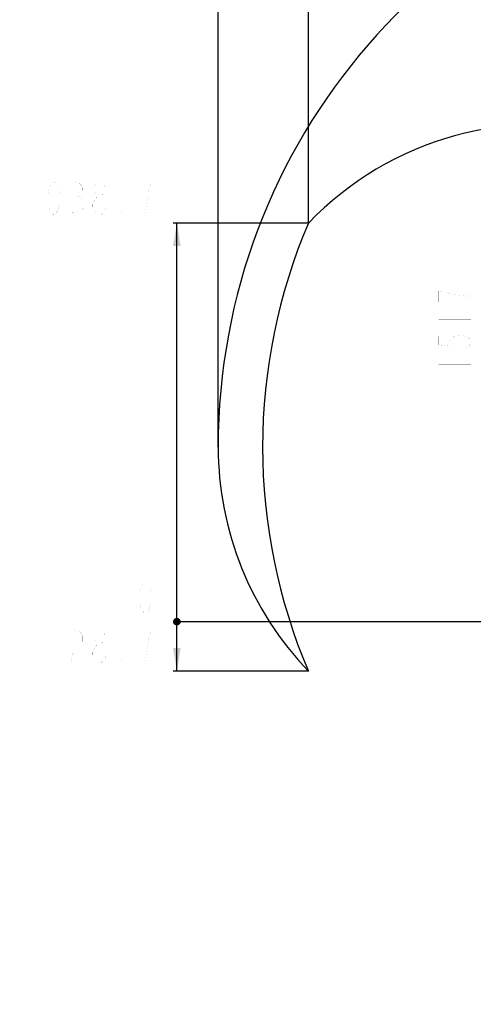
# Model space of a CAD drawing. Header units: millimetres. Extents: x 0 to 11890, y 0 to 8410.
# Tile 86 of 130: x 4595 to 5776, y 3590 to 6156. Entities that reach past the tile are written whole.
import ezdxf

# ---------------------------------------------------------------- set-up
doc = ezdxf.new("R2010")
doc.units = ezdxf.units.MM
doc.header["$LTSCALE"] = 653.95
doc.layers.get('0').update_dxf_attribs({"linetype": 'CONTINUOUS'})
doc.layers.add('JISHUZILIAO_DXF_DIMENSION', color=7, linetype='CONTINUOUS')
doc.styles.get("Standard").update_dxf_attribs({"font": 'txt', "width": 0.7})
doc.dimstyles.new('DIMSTYLE_10', dxfattribs={"dimtxt": 85, "dimasz": 60, "dimexe": 1, "dimexo": 0, "dimgap": 2.125, "dimtad": 0, "dimtih": 1, "dimtoh": 1, "dimdec": 1, "dimdsep": 46, "dimtxsty": 'Standard', "dimblk": '_FILLED', "dimblk1": '_FILLED', "dimblk2": '_FILLED', "dimcen": 0.09, "dimclrt": 5, "dimazin": 2, "dimtp": 1.2, "dimtm": 1.2, "dimtfac": 1, "dimtdec": 1, "dimtofl": 0, "dimtmove": 0, "dimatfit": 3, "dimldrblk": '_FILLED', "dimfxl": 1, "dimtolj": 1, "dimarcsym": 0})
doc.dimstyles.new('DIMSTYLE_7', dxfattribs={"dimtxt": 85, "dimasz": 60, "dimexe": 1, "dimexo": 0, "dimgap": 2.125, "dimtad": 0, "dimtih": 1, "dimtoh": 1, "dimdsep": 46, "dimtxsty": 'Standard', "dimblk": '_FILLED', "dimblk1": '_FILLED', "dimblk2": '_FILLED', "dimcen": 0.09, "dimclrt": 5, "dimazin": 2, "dimtp": 0.1, "dimtm": 0.1, "dimtfac": 1, "dimtofl": 0, "dimtmove": 0, "dimatfit": 3, "dimldrblk": '_FILLED', "dimfxl": 1, "dimtolj": 1, "dimarcsym": 0})
doc.dimstyles.new('DIMSTYLE_8', dxfattribs={"dimtxt": 85, "dimasz": 60, "dimexe": 1, "dimexo": 0, "dimgap": 2.125, "dimtad": 0, "dimtih": 1, "dimtoh": 1, "dimdec": 1, "dimdsep": 46, "dimtxsty": 'Standard', "dimblk": '_FILLED', "dimblk1": '_FILLED', "dimblk2": '_FILLED', "dimcen": 0.09, "dimclrt": 5, "dimazin": 2, "dimtp": 0.5, "dimtm": 0.5, "dimtfac": 1, "dimtdec": 1, "dimtofl": 0, "dimtmove": 0, "dimatfit": 3, "dimldrblk": '_FILLED', "dimfxl": 1, "dimtolj": 1, "dimarcsym": 0})

# ---------------------------------------------------------------- blocks, each defined once
blk = doc.blocks.new('*D14')
at = {"layer": 'JISHUZILIAO_DXF_DIMENSION', "color": 2, "linetype": 'Continuous', "transparency": 16777216}
blk.add_line((5111.6, 5042.3), (5111.6, 6825), dxfattribs=at)
blk = doc.blocks.new('_FILLED')
at = {"color": 0, "linetype": 'ByBlock'}
blk.add_solid([(0, 0), (-1, 0.167), (-1, -0.167)], dxfattribs=at)
blk = doc.blocks.new('*D15')
at = {"layer": 'JISHUZILIAO_DXF_DIMENSION', "color": 2, "linetype": 'Continuous', "transparency": 16777216}
blk.add_line((5346.7, 5626), (5346.7, 6825), dxfattribs=at)
blk = doc.blocks.new('*D17')
at = {"layer": 'JISHUZILIAO_DXF_DIMENSION', "color": 2, "linetype": 'Continuous', "transparency": 16777216}
blk.add_line((5346.7, 4458.6), (4994, 4458.6), dxfattribs=at)
blk = doc.blocks.new('*D18')
at = {"layer": 'JISHUZILIAO_DXF_DIMENSION', "color": 2, "linetype": 'Continuous', "transparency": 16777216}
blk.add_line((6391.9, 4587.3), (4994, 4587.3), dxfattribs=at)
blk = doc.blocks.new('*D19')
at = {"layer": 'JISHUZILIAO_DXF_DIMENSION', "color": 2, "linetype": 'Continuous', "transparency": 16777216}
blk.add_line((5346.7, 5626), (4994, 5626), dxfattribs=at)

msp = doc.modelspace()

# ---------------------------------------------------------------- linework, layer by layer
at = {"color": 2, "linetype": 'Continuous'}
msp.add_line((5004.011, 4458.612), (5004.011, 5625.987), dxfattribs=at)
at = {"color": 2, "linetype": 'Continuous', "const_width": 10}
msp.add_lwpolyline([(4999.011, 4587.3, 1), (5009.011, 4587.3, 1)], format="xyb", close=True, dxfattribs=at)
msp.add_lwpolyline([(4999.011, 4587.3, 1), (5009.011, 4587.3, 1)], format="xyb", close=True, dxfattribs=at)
at = {"color": 2, "linetype": 'Continuous'}
for centre, radius, start, end in [((6713.715, 5042.3), 1602.087, 295, 180), ((5953.715, 5042.3), 842.087, 13.879473, 136.120527), ((6713.715, 5042.3), 1486.376, 156.877926, 203.122074), ((5953.715, 5042.3), 842.087, 180, 223.879473)]:
    msp.add_arc(centre, radius, start, end, dxfattribs=at)
for points in [[(5004.011, 5625.987), (5014.011, 5565.987), (4994.011, 5565.987)], [(5004.011, 4458.612), (4994.011, 4518.612), (5014.011, 4518.612)]]:
    msp.add_solid(points, dxfattribs=at)
at = {"layer": 'JISHUZILIAO_DXF_DIMENSION', "color": 5, "linetype": 'Continuous', "const_width": 0.1}
for points in [[(4624.261, 5732.237), (4624.261, 5647.237)], [(4683.761, 5647.237), (4676.324, 5654.32), (4672.605, 5661.403), (4668.886, 5675.57), (4668.886, 5703.903), (4672.605, 5718.07), (4676.324, 5725.154), (4683.761, 5732.237), (4691.199, 5725.154), (4694.918, 5718.07), (4698.636, 5703.903), (4698.636, 5675.57), (4694.918, 5661.403), (4691.199, 5654.32), (4683.761, 5647.237)], [(4732.105, 5725.154), (4739.543, 5732.237), (4746.98, 5732.237), (4754.418, 5725.154), (4758.136, 5718.07), (4758.136, 5710.986), (4754.418, 5703.903), (4746.98, 5696.82), (4754.418, 5689.737)], [(4799.042, 5696.82), (4791.605, 5703.903), (4787.887, 5710.986), (4787.887, 5718.07), (4791.605, 5725.154), (4799.042, 5732.237), (4806.48, 5732.237), (4813.918, 5725.154), (4817.637, 5718.07), (4817.637, 5710.986), (4813.918, 5703.903), (4806.48, 5696.82)], [(4921.762, 5647.237), (4925.48, 5682.653), (4929.199, 5703.903), (4932.918, 5718.07), (4936.636, 5732.237), (4906.886, 5732.237)], [(4739.543, 5696.82), (4746.98, 5696.82)], [(4784.168, 5668.487), (4784.168, 5675.57), (4787.887, 5682.653), (4791.605, 5689.737), (4799.042, 5696.82), (4806.48, 5696.82), (4813.918, 5689.737)], [(4754.418, 5689.737), (4761.855, 5675.57), (4761.855, 5668.487), (4758.136, 5661.403), (4754.418, 5654.32), (4746.98, 5647.237), (4739.543, 5647.237), (4732.105, 5654.32), (4728.386, 5661.403)], [(4813.918, 5689.737), (4821.355, 5675.57), (4821.355, 5668.487), (4817.637, 5661.403), (4813.918, 5654.32), (4806.48, 5647.237), (4799.042, 5647.237)], [(4799.042, 5647.237), (4791.605, 5654.32), (4784.168, 5668.487)], [(4862.261, 5647.237), (4858.543, 5647.237), (4858.543, 5654.32), (4862.261, 5647.237)], [(5770.772, 5435.05), (5735.356, 5438.768), (5714.105, 5442.487), (5699.939, 5446.206), (5685.772, 5449.925), (5685.772, 5420.175)], [(5685.772, 5375.55), (5770.772, 5375.55)], [(5685.772, 5330.924), (5685.772, 5308.612), (5721.189, 5304.893), (5714.105, 5312.331), (5714.105, 5319.768), (5721.189, 5327.206), (5728.272, 5330.924), (5742.439, 5334.644), (5756.605, 5330.924), (5763.689, 5327.206), (5770.772, 5319.768), (5770.772, 5312.331), (5763.689, 5304.893), (5756.605, 5301.175)], [(5685.772, 5256.549), (5770.772, 5256.549)], [(4921.762, 4608.55), (4914.324, 4615.633), (4910.605, 4622.716), (4906.886, 4636.883), (4906.886, 4665.216), (4910.605, 4679.383), (4914.324, 4686.466), (4921.762, 4693.55), (4929.199, 4686.466), (4932.918, 4679.383), (4936.636, 4665.216), (4936.636, 4636.883), (4932.918, 4622.716), (4929.199, 4615.633), (4921.762, 4608.55)], [(4683.761, 4564.862), (4683.761, 4479.862)], [(4728.386, 4550.696), (4732.105, 4557.779), (4739.543, 4564.862), (4746.98, 4564.862), (4754.418, 4557.779), (4758.136, 4550.696), (4758.136, 4536.529), (4754.418, 4529.446)], [(4799.042, 4529.446), (4791.605, 4536.529), (4787.887, 4543.612), (4787.887, 4550.696), (4791.605, 4557.779), (4799.042, 4564.862), (4806.48, 4564.862), (4813.918, 4557.779), (4817.637, 4550.696), (4817.637, 4543.612), (4813.918, 4536.529), (4806.48, 4529.446)], [(4921.762, 4479.862), (4925.48, 4515.279), (4929.199, 4536.529), (4932.918, 4550.696), (4936.636, 4564.862), (4906.886, 4564.862)], [(4754.418, 4529.446), (4739.543, 4515.279), (4732.105, 4501.112), (4728.386, 4479.862), (4758.136, 4479.862)], [(4784.168, 4501.112), (4784.168, 4508.196), (4787.887, 4515.279), (4791.605, 4522.362), (4799.042, 4529.446), (4806.48, 4529.446), (4813.918, 4522.362), (4817.637, 4515.279), (4821.355, 4508.196), (4821.355, 4501.112), (4817.637, 4494.029), (4813.918, 4486.946), (4806.48, 4479.862), (4799.042, 4479.862)], [(4799.042, 4479.862), (4791.605, 4486.946), (4784.168, 4501.112)], [(4862.261, 4479.862), (4858.543, 4479.862), (4858.543, 4486.946), (4862.261, 4479.862)]]:
    msp.add_lwpolyline(points, dxfattribs=at)

# ---------------------------------------------------------------- dimensions: what is measured, and where the dimension line sits
at = {"layer": 'JISHUZILIAO_DXF_DIMENSION', "color": 2, "linetype": 'Continuous'}
for feature_location, offset, dtype, origin, dimstyle, override, picture, middle in [((5111.629, 5042.3), (0, 1782.703), 1, (6523.715, 5042.3), 'DIMSTYLE_10', {"dimgap": 21.249777, "dimtad": 1, "dimtih": 0, "dimtoh": 0}, '*D14', (5090.379, 6867.502)), ((5346.74, 5625.987), (0, 1199.016), 1, (6523.715, 5625.987), 'DIMSTYLE_10', {"dimgap": 21.249777, "dimtad": 1, "dimtih": 0, "dimtoh": 0}, '*D15', (5325.49, 6867.502)), ((5346.74, 5625.987), (-352.728, 0), 0, (5346.74, 4587.3), 'DIMSTYLE_10', {"dimgap": 21.24989, "dimtad": 1, "dimtih": 0, "dimtoh": 0}, '*D19', (4594.511, 5647.237)), ((6391.868071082, 4587.299512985), (-1397.856682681, 0), 0, (6391.868071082, 4587.299512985), 'DIMSTYLE_7', {"dimgap": 21.250019, "dimtad": 1, "dimtih": 0, "dimtoh": 0}, '*D18', (4892.011388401, 4608.549512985)), ((5346.74, 4458.612), (-352.728, 0), 0, (6391.868, 4587.3), 'DIMSTYLE_8', {"dimgap": 21.249889, "dimtad": 1, "dimtih": 0, "dimtoh": 0}, '*D17', (4654.011, 4479.862))]:
    dim = msp.add_ordinate_dim(feature_location=feature_location, offset=offset, dtype=dtype, origin=origin, dimstyle=dimstyle, override=override, dxfattribs=at)
    dim.commit()
    dim.dimension.update_dxf_attribs({"geometry": picture, "text_midpoint": middle})

doc.saveas('drawing.dxf')
